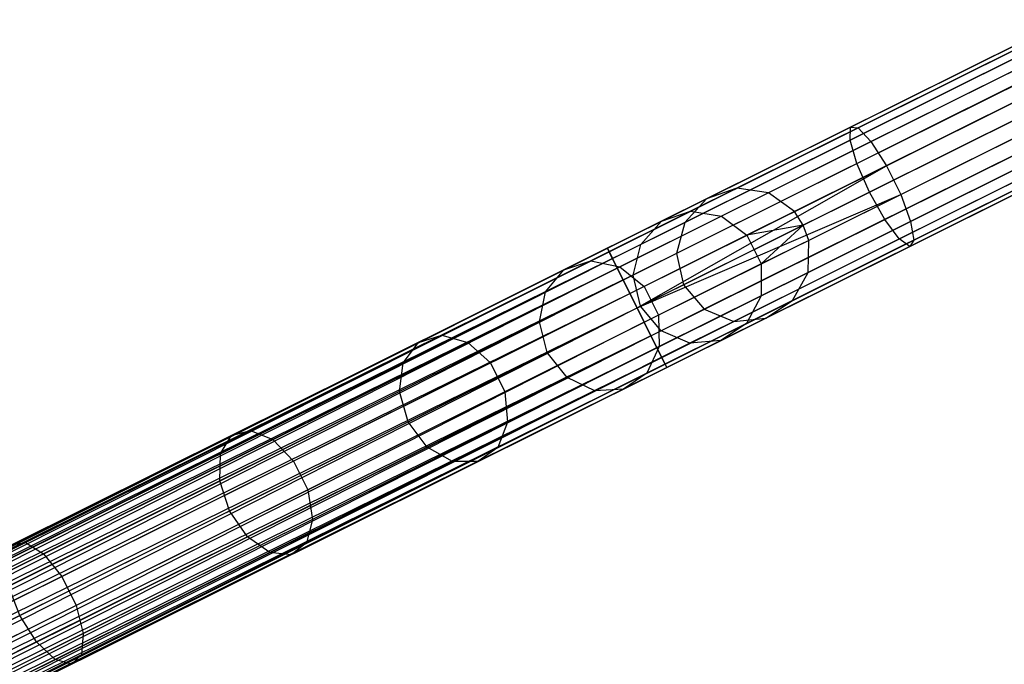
# Model space of a CAD drawing. Extents: x -102 to 101, y -101 to 102.
# Tile 254 of 256: x 62 to 77, y 31 to 40. Entities that reach past the tile are written whole.
import ezdxf

# ---------------------------------------------------------------- set-up
doc = ezdxf.new("R2010")
doc.units = 0
doc.header["$LTSCALE"] = 25.4
doc.layers.get('0').update_dxf_attribs({"linetype": 'CONTINUOUS'})

# ---------------------------------------------------------------- blocks, each defined once
blk = doc.blocks.new('NL2500012268_STL')
at = {"color": 0}
for p, q in [((192.592, 45.843, 306.08), (176.317, 37.739, 46.08)), ((192.592, 45.843, 306.08), (176.317, 37.739, 46.08)), ((192.142, 45.684, 306.113), (175.867, 37.58, 46.113)), ((192.142, 45.684, 306.113), (175.867, 37.58, 46.113)), ((193.065, 45.775, 306.053), (176.79, 37.671, 46.053)), ((193.065, 45.775, 306.053), (176.79, 37.671, 46.053)), ((193.452, 45.495, 306.037), (177.177, 37.391, 46.037)), ((193.452, 45.495, 306.037), (177.177, 37.391, 46.037)), ((191.818, 45.333, 306.145), (175.543, 37.229, 46.145)), ((191.818, 45.333, 306.145), (175.543, 37.229, 46.145)), ((177.31, 37.189, 46.035), (193.585, 45.293, 306.035)), ((177.31, 37.189, 46.035), (193.585, 45.293, 306.035)), ((193.666, 45.066, 306.037), (177.391, 36.962, 46.037)), ((193.666, 45.066, 306.037), (177.391, 36.962, 46.037)), ((191.694, 44.871, 306.167), (175.419, 36.767, 46.167)), ((191.694, 44.871, 306.167), (175.419, 36.767, 46.167)), ((193.656, 44.588, 306.053), (177.381, 36.484, 46.053)), ((193.656, 44.588, 306.053), (177.381, 36.484, 46.053)), ((191.799, 44.404, 306.175), (175.524, 36.3, 46.175)), ((191.799, 44.404, 306.175), (175.524, 36.3, 46.175)), ((192.108, 44.039, 306.167), (175.833, 35.935, 46.167)), ((192.108, 44.039, 306.167), (175.833, 35.935, 46.167)), ((193.425, 44.169, 306.08), (177.15, 36.065, 46.08)), ((193.425, 44.169, 306.08), (177.15, 36.065, 46.08)), ((193.027, 43.906, 306.113), (176.752, 35.802, 46.113)), ((193.027, 43.906, 306.113), (176.752, 35.802, 46.113)), ((192.552, 43.859, 306.145), (176.277, 35.755, 46.145)), ((192.552, 43.859, 306.145), (176.277, 35.755, 46.145)), ((178.014, 38.649, 326.963), (181.486, 40.378, 325.731)), ((178.014, 38.649, 326.963), (181.486, 40.378, 325.731)), ((178.126, 38.64, 327.428), (181.681, 40.41, 326.166)), ((178.126, 38.64, 327.428), (181.681, 40.41, 326.166)), ((178.319, 38.433, 327.814), (181.943, 40.237, 326.528)), ((178.319, 38.433, 327.814), (181.943, 40.237, 326.528)), ((178.008, 38.456, 326.525), (181.402, 40.146, 325.32)), ((178.008, 38.456, 326.525), (181.402, 40.146, 325.32)), ((178.548, 38.073, 328.032), (182.211, 39.897, 326.732)), ((178.548, 38.073, 328.032), (182.211, 39.897, 326.732)), ((178.11, 38.107, 326.214), (181.448, 39.769, 325.029)), ((178.11, 38.107, 326.214), (181.448, 39.769, 325.029)), ((181.614, 39.333, 324.924), (178.296, 37.68, 326.102)), ((181.614, 39.333, 324.924), (178.296, 37.68, 326.102)), ((178.762, 37.645, 328.032), (182.424, 39.469, 326.732)), ((178.762, 37.645, 328.032), (182.424, 39.469, 326.732)), ((178.91, 37.245, 327.814), (182.534, 39.05, 326.528)), ((178.91, 37.245, 327.814), (182.534, 39.05, 326.528)), ((178.524, 37.275, 326.214), (181.862, 38.937, 325.029)), ((178.524, 37.275, 326.214), (181.862, 38.937, 325.029)), ((174.39, 36.844, 327.379), (178.014, 38.649, 326.963)), ((174.39, 36.844, 327.379), (178.014, 38.649, 326.963)), ((174.416, 36.793, 327.855), (178.126, 38.64, 327.428)), ((174.416, 36.793, 327.855), (178.126, 38.64, 327.428)), ((178.008, 38.456, 326.525), (178.014, 38.649, 326.963)), ((178.008, 38.456, 326.525), (178.014, 38.649, 326.963)), ((178.014, 38.649, 326.963), (178.126, 38.64, 327.428)), ((178.014, 38.649, 326.963), (178.126, 38.64, 327.428)), ((178.126, 38.64, 327.428), (178.319, 38.433, 327.814)), ((178.126, 38.64, 327.428), (178.319, 38.433, 327.814)), ((178.741, 36.983, 326.525), (182.135, 38.673, 325.32)), ((178.741, 36.983, 326.525), (182.135, 38.673, 325.32)), ((178.899, 36.871, 326.963), (182.371, 38.6, 325.731)), ((178.899, 36.871, 326.963), (182.371, 38.6, 325.731)), ((178.96, 36.966, 327.428), (182.515, 38.736, 326.166)), ((178.96, 36.966, 327.428), (182.515, 38.736, 326.166)), ((174.465, 36.692, 326.932), (178.008, 38.456, 326.525)), ((174.465, 36.692, 326.932), (178.008, 38.456, 326.525)), ((178.11, 38.107, 326.214), (178.008, 38.456, 326.525)), ((178.11, 38.107, 326.214), (178.008, 38.456, 326.525)), ((174.537, 36.549, 328.249), (178.319, 38.433, 327.814)), ((174.537, 36.549, 328.249), (178.319, 38.433, 327.814)), ((178.319, 38.433, 327.814), (178.548, 38.073, 328.032)), ((178.319, 38.433, 327.814), (178.548, 38.073, 328.032)), ((174.625, 36.372, 326.615), (178.11, 38.107, 326.214)), ((174.625, 36.372, 326.615), (178.11, 38.107, 326.214)), ((174.726, 36.17, 328.471), (178.548, 38.073, 328.032)), ((174.726, 36.17, 328.471), (178.548, 38.073, 328.032)), ((174.832, 35.956, 328.5), (178.548, 38.073, 328.032)), ((174.832, 35.956, 328.5), (178.548, 38.073, 328.032)), ((178.296, 37.68, 326.102), (178.11, 38.107, 326.214)), ((178.296, 37.68, 326.102), (178.11, 38.107, 326.214)), ((178.548, 38.073, 328.032), (178.762, 37.645, 328.032)), ((178.548, 38.073, 328.032), (178.762, 37.645, 328.032)), ((176.317, 37.739, 46.08), (175.63, 37.397, 41.792)), ((176.317, 37.739, 46.08), (175.63, 37.397, 41.792)), ((176.317, 37.739, 46.08), (175.867, 37.58, 46.113)), ((176.317, 37.739, 46.08), (175.867, 37.58, 46.113)), ((176.79, 37.671, 46.053), (176.317, 37.739, 46.08)), ((176.79, 37.671, 46.053), (176.317, 37.739, 46.08)), ((174.832, 35.956, 326.5), (178.296, 37.68, 326.102)), ((174.832, 35.956, 326.5), (178.296, 37.68, 326.102)), ((174.832, 35.956, 328.5), (178.762, 37.645, 328.032)), ((174.832, 35.956, 328.5), (178.762, 37.645, 328.032)), ((174.939, 35.741, 328.471), (178.762, 37.645, 328.032)), ((174.939, 35.741, 328.471), (178.762, 37.645, 328.032)), ((175.867, 37.58, 46.113), (175.196, 37.246, 41.925)), ((175.867, 37.58, 46.113), (175.196, 37.246, 41.925)), ((175.867, 37.58, 46.113), (175.543, 37.229, 46.145)), ((175.867, 37.58, 46.113), (175.543, 37.229, 46.145)), ((176.79, 37.671, 46.053), (176.09, 37.323, 41.682)), ((176.79, 37.671, 46.053), (176.09, 37.323, 41.682)), ((177.177, 37.391, 46.037), (176.79, 37.671, 46.053)), ((177.177, 37.391, 46.037), (176.79, 37.671, 46.053)), ((178.524, 37.275, 326.214), (178.296, 37.68, 326.102)), ((178.524, 37.275, 326.214), (178.296, 37.68, 326.102)), ((178.762, 37.645, 328.032), (178.91, 37.245, 327.814)), ((178.762, 37.645, 328.032), (178.91, 37.245, 327.814)), ((175.63, 37.397, 41.792), (174.142, 36.657, 37.765)), ((175.63, 37.397, 41.792), (174.142, 36.657, 37.765)), ((176.09, 37.323, 41.682), (174.573, 36.567, 37.577)), ((176.09, 37.323, 41.682), (174.573, 36.567, 37.577)), ((175.196, 37.246, 41.925), (175.63, 37.397, 41.792)), ((175.196, 37.246, 41.925), (175.63, 37.397, 41.792)), ((175.63, 37.397, 41.792), (176.09, 37.323, 41.682)), ((175.63, 37.397, 41.792), (176.09, 37.323, 41.682)), ((176.09, 37.323, 41.682), (176.47, 37.038, 41.619)), ((176.09, 37.323, 41.682), (176.47, 37.038, 41.619)), ((177.177, 37.391, 46.037), (176.47, 37.038, 41.619)), ((177.177, 37.391, 46.037), (176.47, 37.038, 41.619)), ((177.31, 37.189, 46.035), (177.177, 37.391, 46.037)), ((177.31, 37.189, 46.035), (177.177, 37.391, 46.037)), ((175.196, 37.246, 41.925), (173.743, 36.522, 37.993)), ((175.196, 37.246, 41.925), (173.743, 36.522, 37.993)), ((174.887, 36.902, 42.051), (175.196, 37.246, 41.925)), ((174.887, 36.902, 42.051), (175.196, 37.246, 41.925)), ((175.543, 37.229, 46.145), (174.887, 36.902, 42.051)), ((175.543, 37.229, 46.145), (174.887, 36.902, 42.051)), ((175.039, 35.54, 326.615), (178.524, 37.275, 326.214)), ((175.039, 35.54, 326.615), (178.524, 37.275, 326.214)), ((175.128, 35.362, 328.249), (178.91, 37.245, 327.814)), ((175.128, 35.362, 328.249), (178.91, 37.245, 327.814)), ((175.543, 37.229, 46.145), (175.419, 36.767, 46.167)), ((175.543, 37.229, 46.145), (175.419, 36.767, 46.167)), ((177.31, 37.189, 46.035), (176.47, 37.038, 41.619)), ((177.31, 37.189, 46.035), (176.47, 37.038, 41.619)), ((177.31, 37.189, 46.035), (176.683, 36.61, 41.619)), ((177.31, 37.189, 46.035), (176.683, 36.61, 41.619)), ((177.391, 36.962, 46.037), (177.31, 37.189, 46.035)), ((177.391, 36.962, 46.037), (177.31, 37.189, 46.035)), ((178.741, 36.983, 326.525), (178.524, 37.275, 326.214)), ((178.741, 36.983, 326.525), (178.524, 37.275, 326.214)), ((178.91, 37.245, 327.814), (178.96, 36.966, 327.428)), ((178.91, 37.245, 327.814), (178.96, 36.966, 327.428)), ((176.47, 37.038, 41.619), (174.937, 36.275, 37.471)), ((176.47, 37.038, 41.619), (174.937, 36.275, 37.471)), ((176.47, 37.038, 41.619), (176.683, 36.61, 41.619)), ((176.47, 37.038, 41.619), (176.683, 36.61, 41.619)), ((174.39, 36.844, 327.379), (140.928, 20.182, 327.621)), ((140.928, 20.182, 327.379), (174.39, 36.844, 327.379)), ((174.39, 36.844, 327.379), (140.928, 20.182, 327.621)), ((140.928, 20.182, 327.379), (174.39, 36.844, 327.379)), ((140.953, 20.13, 327.145), (174.39, 36.844, 327.379)), ((140.953, 20.13, 327.145), (174.39, 36.844, 327.379)), ((174.887, 36.902, 42.051), (173.467, 36.195, 38.207)), ((174.887, 36.902, 42.051), (173.467, 36.195, 38.207)), ((174.416, 36.793, 327.855), (174.39, 36.844, 327.379)), ((174.39, 36.844, 327.379), (174.465, 36.692, 326.932)), ((174.39, 36.844, 327.379), (174.465, 36.692, 326.932)), ((174.416, 36.793, 327.855), (174.39, 36.844, 327.379)), ((174.774, 36.446, 42.14), (174.887, 36.902, 42.051)), ((174.774, 36.446, 42.14), (174.887, 36.902, 42.051)), ((175.199, 35.219, 326.932), (178.741, 36.983, 326.525)), ((175.199, 35.219, 326.932), (178.741, 36.983, 326.525)), ((175.249, 35.119, 327.855), (178.96, 36.966, 327.428)), ((175.249, 35.119, 327.855), (178.96, 36.966, 327.428)), ((175.275, 35.067, 327.379), (178.899, 36.871, 326.963)), ((175.275, 35.067, 327.379), (178.899, 36.871, 326.963)), ((177.391, 36.962, 46.037), (176.683, 36.61, 41.619)), ((177.391, 36.962, 46.037), (176.683, 36.61, 41.619)), ((177.381, 36.484, 46.053), (177.391, 36.962, 46.037)), ((177.381, 36.484, 46.053), (177.391, 36.962, 46.037)), ((178.899, 36.871, 326.963), (178.741, 36.983, 326.525)), ((178.899, 36.871, 326.963), (178.741, 36.983, 326.525)), ((178.96, 36.966, 327.428), (178.899, 36.871, 326.963)), ((178.96, 36.966, 327.428), (178.899, 36.871, 326.963)), ((140.928, 20.182, 327.621), (174.416, 36.793, 327.855)), ((140.928, 20.182, 327.621), (174.416, 36.793, 327.855)), ((140.953, 20.13, 327.855), (174.416, 36.793, 327.855)), ((140.953, 20.13, 327.855), (174.416, 36.793, 327.855)), ((174.465, 36.692, 326.932), (140.953, 20.13, 327.145)), ((174.465, 36.692, 326.932), (140.953, 20.13, 327.145)), ((174.416, 36.793, 327.855), (141.003, 20.03, 328.068)), ((174.416, 36.793, 327.855), (141.003, 20.03, 328.068)), ((141.003, 20.03, 326.932), (174.465, 36.692, 326.932)), ((141.003, 20.03, 326.932), (174.465, 36.692, 326.932)), ((141.075, 19.887, 326.751), (174.465, 36.692, 326.932)), ((141.075, 19.887, 326.751), (174.465, 36.692, 326.932)), ((174.537, 36.549, 328.249), (174.416, 36.793, 327.855)), ((174.537, 36.549, 328.249), (174.416, 36.793, 327.855)), ((174.465, 36.692, 326.932), (174.625, 36.372, 326.615)), ((174.465, 36.692, 326.932), (174.625, 36.372, 326.615)), ((175.419, 36.767, 46.167), (174.774, 36.446, 42.14)), ((175.419, 36.767, 46.167), (174.774, 36.446, 42.14)), ((175.419, 36.767, 46.167), (175.524, 36.3, 46.175)), ((175.419, 36.767, 46.167), (175.524, 36.3, 46.175)), ((141.003, 20.03, 328.068), (174.537, 36.549, 328.249)), ((141.003, 20.03, 328.068), (174.537, 36.549, 328.249)), ((141.075, 19.887, 328.249), (174.537, 36.549, 328.249)), ((141.075, 19.887, 328.249), (174.537, 36.549, 328.249)), ((174.537, 36.549, 328.249), (141.163, 19.709, 328.385)), ((174.537, 36.549, 328.249), (141.163, 19.709, 328.385)), ((174.142, 36.657, 37.765), (171.922, 35.551, 34.185)), ((174.142, 36.657, 37.765), (171.922, 35.551, 34.185)), ((174.573, 36.567, 37.577), (172.31, 35.44, 33.927)), ((174.573, 36.567, 37.577), (172.31, 35.44, 33.927)), ((173.743, 36.522, 37.993), (174.142, 36.657, 37.765)), ((173.743, 36.522, 37.993), (174.142, 36.657, 37.765)), ((174.142, 36.657, 37.765), (174.573, 36.567, 37.577)), ((174.142, 36.657, 37.765), (174.573, 36.567, 37.577)), ((174.726, 36.17, 328.471), (174.537, 36.549, 328.249)), ((174.726, 36.17, 328.471), (174.537, 36.549, 328.249)), ((174.573, 36.567, 37.577), (174.937, 36.275, 37.471)), ((174.573, 36.567, 37.577), (174.937, 36.275, 37.471)), ((176.683, 36.61, 41.619), (175.15, 35.847, 37.471)), ((176.683, 36.61, 41.619), (175.15, 35.847, 37.471)), ((176.683, 36.61, 41.619), (176.681, 36.135, 41.682)), ((176.683, 36.61, 41.619), (176.681, 36.135, 41.682)), ((173.743, 36.522, 37.993), (171.574, 35.442, 34.495)), ((173.743, 36.522, 37.993), (171.574, 35.442, 34.495)), ((174.774, 36.446, 42.14), (173.377, 35.75, 38.358)), ((174.774, 36.446, 42.14), (173.377, 35.75, 38.358)), ((173.467, 36.195, 38.207), (173.743, 36.522, 37.993)), ((173.467, 36.195, 38.207), (173.743, 36.522, 37.993)), ((174.883, 35.981, 42.172), (174.774, 36.446, 42.14)), ((174.883, 35.981, 42.172), (174.774, 36.446, 42.14)), ((177.381, 36.484, 46.053), (176.681, 36.135, 41.682)), ((177.381, 36.484, 46.053), (176.681, 36.135, 41.682)), ((177.15, 36.065, 46.08), (177.381, 36.484, 46.053)), ((177.15, 36.065, 46.08), (177.381, 36.484, 46.053)), ((174.625, 36.372, 326.615), (141.075, 19.887, 326.751)), ((174.625, 36.372, 326.615), (141.075, 19.887, 326.751)), ((141.163, 19.709, 326.615), (174.625, 36.372, 326.615)), ((141.163, 19.709, 326.615), (174.625, 36.372, 326.615)), ((141.264, 19.508, 326.529), (174.625, 36.372, 326.615)), ((141.264, 19.508, 326.529), (174.625, 36.372, 326.615)), ((174.937, 36.275, 37.471), (172.649, 35.136, 33.781)), ((174.937, 36.275, 37.471), (172.649, 35.136, 33.781)), ((174.625, 36.372, 326.615), (174.832, 35.956, 326.5)), ((174.625, 36.372, 326.615), (174.832, 35.956, 326.5)), ((175.524, 36.3, 46.175), (174.883, 35.981, 42.172)), ((175.524, 36.3, 46.175), (174.883, 35.981, 42.172)), ((174.937, 36.275, 37.471), (175.15, 35.847, 37.471)), ((174.937, 36.275, 37.471), (175.15, 35.847, 37.471)), ((175.524, 36.3, 46.175), (175.833, 35.935, 46.167)), ((175.524, 36.3, 46.175), (175.833, 35.935, 46.167)), ((141.163, 19.709, 328.385), (174.726, 36.17, 328.471)), ((141.163, 19.709, 328.385), (174.726, 36.17, 328.471)), ((141.264, 19.508, 328.471), (174.726, 36.17, 328.471)), ((141.264, 19.508, 328.471), (174.726, 36.17, 328.471)), ((173.467, 36.195, 38.207), (171.347, 35.139, 34.788)), ((173.467, 36.195, 38.207), (171.347, 35.139, 34.788)), ((173.377, 35.75, 38.358), (173.467, 36.195, 38.207)), ((173.377, 35.75, 38.358), (173.467, 36.195, 38.207)), ((174.832, 35.956, 328.5), (174.726, 36.17, 328.471)), ((174.832, 35.956, 328.5), (174.726, 36.17, 328.471)), ((176.681, 36.135, 41.682), (175.164, 35.38, 37.577)), ((176.681, 36.135, 41.682), (175.164, 35.38, 37.577)), ((176.681, 36.135, 41.682), (176.464, 35.723, 41.792)), ((176.681, 36.135, 41.682), (176.464, 35.723, 41.792)), ((173.494, 35.289, 38.413), (174.883, 35.981, 42.172)), ((173.494, 35.289, 38.413), (174.883, 35.981, 42.172)), ((175.189, 35.614, 42.14), (174.883, 35.981, 42.172)), ((175.189, 35.614, 42.14), (174.883, 35.981, 42.172)), ((177.15, 36.065, 46.08), (176.464, 35.723, 41.792)), ((177.15, 36.065, 46.08), (176.464, 35.723, 41.792)), ((176.752, 35.802, 46.113), (177.15, 36.065, 46.08)), ((176.752, 35.802, 46.113), (177.15, 36.065, 46.08)), ((141.264, 19.508, 326.529), (174.832, 35.956, 326.5)), ((141.264, 19.508, 326.529), (174.832, 35.956, 326.5)), ((141.37, 19.293, 328.5), (174.832, 35.956, 328.5)), ((141.37, 19.293, 328.5), (174.832, 35.956, 328.5)), ((141.37, 19.293, 326.5), (174.832, 35.956, 326.5)), ((141.37, 19.293, 326.5), (174.832, 35.956, 326.5)), ((141.477, 19.079, 326.529), (174.832, 35.956, 326.5)), ((141.477, 19.079, 326.529), (174.832, 35.956, 326.5)), ((175.15, 35.847, 37.471), (172.862, 34.707, 33.781)), ((175.15, 35.847, 37.471), (172.862, 34.707, 33.781)), ((174.832, 35.956, 326.5), (175.039, 35.54, 326.615)), ((174.939, 35.741, 328.471), (174.832, 35.956, 328.5)), ((174.939, 35.741, 328.471), (174.832, 35.956, 328.5)), ((174.832, 35.956, 326.5), (175.039, 35.54, 326.615)), ((175.15, 35.847, 37.471), (175.164, 35.38, 37.577)), ((175.15, 35.847, 37.471), (175.164, 35.38, 37.577)), ((175.833, 35.935, 46.167), (175.189, 35.614, 42.14)), ((175.833, 35.935, 46.167), (175.189, 35.614, 42.14)), ((175.833, 35.935, 46.167), (176.277, 35.755, 46.145)), ((175.833, 35.935, 46.167), (176.277, 35.755, 46.145)), ((141.477, 19.079, 328.471), (174.939, 35.741, 328.471)), ((141.477, 19.079, 328.471), (174.939, 35.741, 328.471)), ((174.939, 35.741, 328.471), (141.577, 18.877, 328.385)), ((174.939, 35.741, 328.471), (141.577, 18.877, 328.385)), ((173.377, 35.75, 38.358), (171.292, 34.712, 34.996)), ((173.377, 35.75, 38.358), (171.292, 34.712, 34.996)), ((173.494, 35.289, 38.413), (173.377, 35.75, 38.358)), ((173.494, 35.289, 38.413), (173.377, 35.75, 38.358)), ((175.128, 35.362, 328.249), (174.939, 35.741, 328.471)), ((175.128, 35.362, 328.249), (174.939, 35.741, 328.471)), ((176.464, 35.723, 41.792), (174.976, 34.983, 37.765)), ((176.464, 35.723, 41.792), (174.976, 34.983, 37.765)), ((176.277, 35.755, 46.145), (175.621, 35.429, 42.051)), ((176.277, 35.755, 46.145), (175.621, 35.429, 42.051)), ((176.752, 35.802, 46.113), (176.081, 35.468, 41.925)), ((176.752, 35.802, 46.113), (176.081, 35.468, 41.925)), ((176.464, 35.723, 41.792), (176.081, 35.468, 41.925)), ((176.464, 35.723, 41.792), (176.081, 35.468, 41.925)), ((176.277, 35.755, 46.145), (176.752, 35.802, 46.113)), ((176.277, 35.755, 46.145), (176.752, 35.802, 46.113)), ((175.039, 35.54, 326.615), (141.477, 19.079, 326.529)), ((175.039, 35.54, 326.615), (141.477, 19.079, 326.529)), ((141.577, 18.877, 326.615), (175.039, 35.54, 326.615)), ((141.577, 18.877, 326.615), (175.039, 35.54, 326.615)), ((141.666, 18.7, 326.751), (175.039, 35.54, 326.615)), ((141.666, 18.7, 326.751), (175.039, 35.54, 326.615)), ((171.922, 35.551, 34.185), (169.07, 34.131, 31.214)), ((171.922, 35.551, 34.185), (169.07, 34.131, 31.214)), ((171.574, 35.442, 34.495), (171.922, 35.551, 34.185)), ((171.574, 35.442, 34.495), (171.922, 35.551, 34.185)), ((171.922, 35.551, 34.185), (172.31, 35.44, 33.927)), ((171.922, 35.551, 34.185), (172.31, 35.44, 33.927)), ((175.189, 35.614, 42.14), (173.791, 34.918, 38.358)), ((175.189, 35.614, 42.14), (173.791, 34.918, 38.358)), ((175.039, 35.54, 326.615), (175.199, 35.219, 326.932)), ((175.039, 35.54, 326.615), (175.199, 35.219, 326.932)), ((175.621, 35.429, 42.051), (175.189, 35.614, 42.14)), ((175.621, 35.429, 42.051), (175.189, 35.614, 42.14)), ((171.574, 35.442, 34.495), (168.789, 34.055, 31.594)), ((171.574, 35.442, 34.495), (168.789, 34.055, 31.594)), ((172.31, 35.44, 33.927), (169.402, 33.993, 30.898)), ((172.31, 35.44, 33.927), (169.402, 33.993, 30.898)), ((171.347, 35.139, 34.788), (171.574, 35.442, 34.495)), ((171.347, 35.139, 34.788), (171.574, 35.442, 34.495)), ((172.31, 35.44, 33.927), (172.649, 35.136, 33.781)), ((172.31, 35.44, 33.927), (172.649, 35.136, 33.781)), ((175.164, 35.38, 37.577), (172.901, 34.253, 33.927)), ((175.164, 35.38, 37.577), (172.901, 34.253, 33.927)), ((175.621, 35.429, 42.051), (174.201, 34.722, 38.207)), ((175.621, 35.429, 42.051), (174.201, 34.722, 38.207)), ((176.081, 35.468, 41.925), (174.628, 34.745, 37.993)), ((176.081, 35.468, 41.925), (174.628, 34.745, 37.993)), ((175.164, 35.38, 37.577), (174.976, 34.983, 37.765)), ((175.164, 35.38, 37.577), (174.976, 34.983, 37.765)), ((176.081, 35.468, 41.925), (175.621, 35.429, 42.051)), ((176.081, 35.468, 41.925), (175.621, 35.429, 42.051)), ((141.577, 18.877, 328.385), (175.128, 35.362, 328.249)), ((141.577, 18.877, 328.385), (175.128, 35.362, 328.249)), ((141.666, 18.7, 328.249), (175.128, 35.362, 328.249)), ((141.666, 18.7, 328.249), (175.128, 35.362, 328.249)), ((175.128, 35.362, 328.249), (141.737, 18.557, 328.068)), ((175.128, 35.362, 328.249), (141.737, 18.557, 328.068)), ((171.421, 34.257, 35.071), (173.494, 35.289, 38.413)), ((171.421, 34.257, 35.071), (173.494, 35.289, 38.413)), ((173.791, 34.918, 38.358), (173.494, 35.289, 38.413)), ((173.791, 34.918, 38.358), (173.494, 35.289, 38.413)), ((175.249, 35.119, 327.855), (175.128, 35.362, 328.249)), ((175.249, 35.119, 327.855), (175.128, 35.362, 328.249)), ((175.199, 35.219, 326.932), (141.666, 18.7, 326.751)), ((175.199, 35.219, 326.932), (141.666, 18.7, 326.751)), ((141.737, 18.557, 326.932), (175.199, 35.219, 326.932)), ((141.737, 18.557, 326.932), (175.199, 35.219, 326.932)), ((141.737, 18.557, 328.068), (175.249, 35.119, 327.855)), ((141.737, 18.557, 328.068), (175.249, 35.119, 327.855)), ((141.787, 18.456, 327.145), (175.199, 35.219, 326.932)), ((141.787, 18.456, 327.145), (175.199, 35.219, 326.932)), ((141.787, 18.456, 327.855), (175.249, 35.119, 327.855)), ((141.787, 18.456, 327.855), (175.249, 35.119, 327.855)), ((175.249, 35.119, 327.855), (141.813, 18.405, 327.621)), ((175.249, 35.119, 327.855), (141.813, 18.405, 327.621)), ((171.347, 35.139, 34.788), (168.624, 33.784, 31.952)), ((171.347, 35.139, 34.788), (168.624, 33.784, 31.952)), ((172.649, 35.136, 33.781), (169.711, 33.673, 30.72)), ((172.649, 35.136, 33.781), (169.711, 33.673, 30.72)), ((171.292, 34.712, 34.996), (171.347, 35.139, 34.788)), ((171.292, 34.712, 34.996), (171.347, 35.139, 34.788)), ((172.649, 35.136, 33.781), (172.862, 34.707, 33.781)), ((172.649, 35.136, 33.781), (172.862, 34.707, 33.781)), ((175.199, 35.219, 326.932), (175.275, 35.067, 327.379)), ((175.199, 35.219, 326.932), (175.275, 35.067, 327.379)), ((175.275, 35.067, 327.379), (175.249, 35.119, 327.855)), ((175.275, 35.067, 327.379), (175.249, 35.119, 327.855)), ((175.275, 35.067, 327.379), (141.787, 18.456, 327.145)), ((175.275, 35.067, 327.379), (141.787, 18.456, 327.145)), ((141.813, 18.405, 327.379), (175.275, 35.067, 327.379)), ((141.813, 18.405, 327.621), (175.275, 35.067, 327.379)), ((141.813, 18.405, 327.621), (175.275, 35.067, 327.379)), ((141.813, 18.405, 327.379), (175.275, 35.067, 327.379)), ((174.976, 34.983, 37.765), (172.755, 33.877, 34.185)), ((174.976, 34.983, 37.765), (172.755, 33.877, 34.185)), ((174.976, 34.983, 37.765), (174.628, 34.745, 37.993)), ((174.976, 34.983, 37.765), (174.628, 34.745, 37.993)), ((173.791, 34.918, 38.358), (171.706, 33.88, 34.996)), ((173.791, 34.918, 38.358), (171.706, 33.88, 34.996)), ((174.201, 34.722, 38.207), (173.791, 34.918, 38.358)), ((174.201, 34.722, 38.207), (173.791, 34.918, 38.358)), ((171.292, 34.712, 34.996), (168.614, 33.378, 32.206)), ((171.292, 34.712, 34.996), (168.614, 33.378, 32.206)), ((172.862, 34.707, 33.781), (169.924, 33.244, 30.72)), ((172.862, 34.707, 33.781), (169.924, 33.244, 30.72)), ((171.421, 34.257, 35.071), (171.292, 34.712, 34.996)), ((171.421, 34.257, 35.071), (171.292, 34.712, 34.996)), ((174.201, 34.722, 38.207), (172.081, 33.666, 34.788)), ((174.201, 34.722, 38.207), (172.081, 33.666, 34.788)), ((174.628, 34.745, 37.993), (172.459, 33.665, 34.495)), ((174.628, 34.745, 37.993), (172.459, 33.665, 34.495)), ((172.862, 34.707, 33.781), (172.901, 34.253, 33.927)), ((172.862, 34.707, 33.781), (172.901, 34.253, 33.927)), ((174.628, 34.745, 37.993), (174.201, 34.722, 38.207)), ((174.628, 34.745, 37.993), (174.201, 34.722, 38.207)), ((168.759, 32.932, 32.297), (171.421, 34.257, 35.071)), ((168.759, 32.932, 32.297), (171.421, 34.257, 35.071)), ((172.901, 34.253, 33.927), (169.994, 32.805, 30.898)), ((172.901, 34.253, 33.927), (169.994, 32.805, 30.898)), ((171.706, 33.88, 34.996), (171.421, 34.257, 35.071)), ((171.706, 33.88, 34.996), (171.421, 34.257, 35.071)), ((172.901, 34.253, 33.927), (172.755, 33.877, 34.185)), ((172.901, 34.253, 33.927), (172.755, 33.877, 34.185)), ((168.789, 34.055, 31.594), (165.515, 32.425, 29.421)), ((168.789, 34.055, 31.594), (165.515, 32.425, 29.421)), ((169.07, 34.131, 31.214), (165.717, 32.461, 28.989)), ((169.07, 34.131, 31.214), (165.717, 32.461, 28.989)), ((168.624, 33.784, 31.952), (168.789, 34.055, 31.594)), ((168.624, 33.784, 31.952), (168.789, 34.055, 31.594)), ((168.789, 34.055, 31.594), (169.07, 34.131, 31.214)), ((168.789, 34.055, 31.594), (169.07, 34.131, 31.214)), ((169.07, 34.131, 31.214), (169.402, 33.993, 30.898)), ((169.07, 34.131, 31.214), (169.402, 33.993, 30.898)), ((169.402, 33.993, 30.898), (165.985, 32.291, 28.63)), ((169.402, 33.993, 30.898), (165.985, 32.291, 28.63)), ((169.402, 33.993, 30.898), (169.711, 33.673, 30.72)), ((169.402, 33.993, 30.898), (169.711, 33.673, 30.72)), ((168.624, 33.784, 31.952), (165.424, 32.19, 29.828)), ((168.624, 33.784, 31.952), (165.424, 32.19, 29.828)), ((168.614, 33.378, 32.206), (168.624, 33.784, 31.952)), ((168.614, 33.378, 32.206), (168.624, 33.784, 31.952)), ((171.706, 33.88, 34.996), (169.028, 32.546, 32.206)), ((171.706, 33.88, 34.996), (169.028, 32.546, 32.206)), ((172.755, 33.877, 34.185), (169.903, 32.457, 31.214)), ((172.755, 33.877, 34.185), (169.903, 32.457, 31.214)), ((172.081, 33.666, 34.788), (171.706, 33.88, 34.996)), ((172.081, 33.666, 34.788), (171.706, 33.88, 34.996)), ((172.755, 33.877, 34.185), (172.459, 33.665, 34.495)), ((172.755, 33.877, 34.185), (172.459, 33.665, 34.495)), ((169.711, 33.673, 30.72), (166.257, 31.953, 28.428)), ((169.711, 33.673, 30.72), (166.257, 31.953, 28.428)), ((172.081, 33.666, 34.788), (169.358, 32.31, 31.952)), ((172.081, 33.666, 34.788), (169.358, 32.31, 31.952)), ((172.459, 33.665, 34.495), (169.674, 32.278, 31.594)), ((172.459, 33.665, 34.495), (169.674, 32.278, 31.594)), ((169.711, 33.673, 30.72), (169.924, 33.244, 30.72)), ((169.711, 33.673, 30.72), (169.924, 33.244, 30.72)), ((172.459, 33.665, 34.495), (172.081, 33.666, 34.788)), ((172.459, 33.665, 34.495), (172.081, 33.666, 34.788)), ((168.614, 33.378, 32.206), (165.465, 31.81, 30.116)), ((168.614, 33.378, 32.206), (165.465, 31.81, 30.116)), ((168.759, 32.932, 32.297), (168.614, 33.378, 32.206)), ((168.759, 32.932, 32.297), (168.614, 33.378, 32.206)), ((169.924, 33.244, 30.72), (166.47, 31.524, 28.428)), ((169.924, 33.244, 30.72), (166.47, 31.524, 28.428)), ((169.924, 33.244, 30.72), (169.994, 32.805, 30.898)), ((169.924, 33.244, 30.72), (169.994, 32.805, 30.898)), ((165.63, 31.373, 30.221), (168.759, 32.932, 32.297)), ((165.63, 31.373, 30.221), (168.759, 32.932, 32.297)), ((169.028, 32.546, 32.206), (168.759, 32.932, 32.297)), ((169.028, 32.546, 32.206), (168.759, 32.932, 32.297)), ((169.994, 32.805, 30.898), (166.576, 31.104, 28.63)), ((169.994, 32.805, 30.898), (166.576, 31.104, 28.63)), ((169.994, 32.805, 30.898), (169.903, 32.457, 31.214)), ((169.994, 32.805, 30.898), (169.903, 32.457, 31.214)), ((165.717, 32.461, 28.989), (162.018, 30.619, 27.612)), ((165.717, 32.461, 28.989), (162.018, 30.619, 27.612)), ((165.515, 32.425, 29.421), (165.717, 32.461, 28.989)), ((165.515, 32.425, 29.421), (165.717, 32.461, 28.989)), ((165.717, 32.461, 28.989), (165.985, 32.291, 28.63)), ((165.717, 32.461, 28.989), (165.985, 32.291, 28.63)), ((169.028, 32.546, 32.206), (165.88, 30.978, 30.116)), ((169.028, 32.546, 32.206), (165.88, 30.978, 30.116)), ((169.903, 32.457, 31.214), (166.551, 30.787, 28.989)), ((169.903, 32.457, 31.214), (166.551, 30.787, 28.989)), ((169.358, 32.31, 31.952), (169.028, 32.546, 32.206)), ((169.358, 32.31, 31.952), (169.028, 32.546, 32.206)), ((169.903, 32.457, 31.214), (169.674, 32.278, 31.594)), ((169.903, 32.457, 31.214), (169.674, 32.278, 31.594)), ((165.985, 32.291, 28.63), (162.214, 30.413, 27.227)), ((165.985, 32.291, 28.63), (162.214, 30.413, 27.227)), ((165.985, 32.291, 28.63), (166.257, 31.953, 28.428)), ((165.985, 32.291, 28.63), (166.257, 31.953, 28.428)), ((169.358, 32.31, 31.952), (166.157, 30.717, 29.828)), ((169.358, 32.31, 31.952), (166.157, 30.717, 29.828)), ((169.674, 32.278, 31.594), (169.358, 32.31, 31.952)), ((169.674, 32.278, 31.594), (169.358, 32.31, 31.952)), ((169.674, 32.278, 31.594), (166.4, 30.648, 29.421)), ((169.674, 32.278, 31.594), (166.4, 30.648, 29.421)), ((166.257, 31.953, 28.428), (162.445, 30.055, 27.009)), ((166.257, 31.953, 28.428), (162.445, 30.055, 27.009)), ((166.257, 31.953, 28.428), (166.47, 31.524, 28.428)), ((166.257, 31.953, 28.428), (166.47, 31.524, 28.428)), ((165.63, 31.373, 30.221), (165.465, 31.81, 30.116)), ((165.63, 31.373, 30.221), (165.465, 31.81, 30.116)), ((166.47, 31.524, 28.428), (162.659, 29.626, 27.009)), ((166.47, 31.524, 28.428), (162.659, 29.626, 27.009)), ((166.47, 31.524, 28.428), (166.576, 31.104, 28.63)), ((166.47, 31.524, 28.428), (166.576, 31.104, 28.63)), ((162.176, 29.654, 28.935), (165.63, 31.373, 30.221)), ((162.176, 29.654, 28.935), (165.63, 31.373, 30.221)), ((165.88, 30.978, 30.116), (165.63, 31.373, 30.221)), ((165.88, 30.978, 30.116), (165.63, 31.373, 30.221)), ((165.88, 30.978, 30.116), (162.405, 29.249, 28.823)), ((165.88, 30.978, 30.116), (162.405, 29.249, 28.823)), ((166.576, 31.104, 28.63), (162.805, 29.226, 27.227)), ((166.576, 31.104, 28.63), (162.805, 29.226, 27.227)), ((166.157, 30.717, 29.828), (165.88, 30.978, 30.116)), ((166.157, 30.717, 29.828), (165.88, 30.978, 30.116)), ((166.576, 31.104, 28.63), (166.551, 30.787, 28.989)), ((166.576, 31.104, 28.63), (166.551, 30.787, 28.989)), ((166.157, 30.717, 29.828), (162.626, 28.958, 28.513)), ((166.157, 30.717, 29.828), (162.626, 28.958, 28.513)), ((166.551, 30.787, 28.989), (162.851, 28.945, 27.612)), ((166.551, 30.787, 28.989), (162.851, 28.945, 27.612)), ((166.4, 30.648, 29.421), (166.157, 30.717, 29.828)), ((166.4, 30.648, 29.421), (166.157, 30.717, 29.828)), ((166.551, 30.787, 28.989), (166.4, 30.648, 29.421)), ((166.551, 30.787, 28.989), (166.4, 30.648, 29.421)), ((166.4, 30.648, 29.421), (162.786, 28.848, 28.076)), ((166.4, 30.648, 29.421), (162.786, 28.848, 28.076))]:
    blk.add_line(p, q, dxfattribs=at)

msp = doc.modelspace()

# ---------------------------------------------------------------- block references
at = {"color": 0}
msp.add_blockref('NL2500012268_STL', (-103.369, -0.081, -1716.928), dxfattribs=at)

doc.saveas('drawing.dxf')
